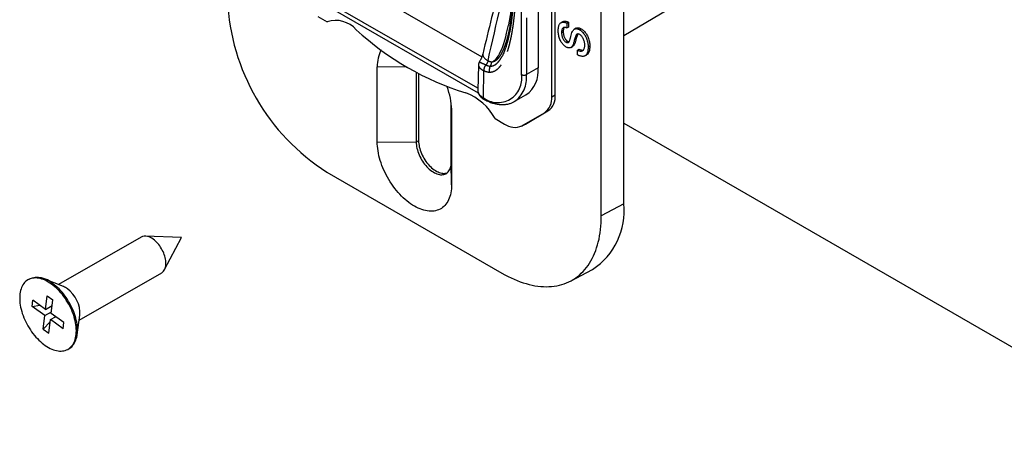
# Model space of a CAD drawing. Extents: x 5 to 844, y 5 to 589.
# Tile 13 of 21: x 276 to 359, y 380 to 415. Entities that reach past the tile are written whole.
import ezdxf

# ---------------------------------------------------------------- set-up
doc = ezdxf.new("R2010")
doc.units = 0
doc.linetypes.add('SLD-DURCHGEHEND', pattern=[0])
doc.linetypes.add('SLD-PHANTOM', pattern=[12.7, 6.35, -1.27, 1.27, -1.27, 1.27, -1.27])
doc.layers.get('0').update_dxf_attribs({"linetype": 'CONTINUOUS'})
doc.styles.add('SLDTEXTSTYLE1', font='ARIAL.TTF', dxfattribs={"width": 0.948})
doc.dimstyles.new('SLDDIMSTYLE0', dxfattribs={"dimtxt": 5.136637, "dimasz": 2.5, "dimexe": 0, "dimexo": 0.0625, "dimgap": 1.284159, "dimtad": 1, "dimrnd": 1e-09, "dimzin": 12, "dimtxsty": 'SLDTEXTSTYLE1', "dimsah": 1, "dimcen": 0.09, "dimazin": 3, "dimtfac": 1, "dimtofl": 0, "dimtmove": 0, "dimatfit": 3, "dimtolj": 1, "dimtzin": 12})

# ---------------------------------------------------------------- blocks, each defined once
blk = doc.blocks.new('_D_2')
at = {"color": 1, "linetype": 'SLD-DURCHGEHEND'}
for p, q in [((355.318, 468.596), (406.33, 439.148)), ((405.623, 439.556), (405.623, 397.096)), ((355.318, 426.136), (406.33, 396.688))]:
    blk.add_line(p, q, dxfattribs=at)
for points in [[(405.623, 439.556), (405.313, 437.515), (405.933, 437.515)], [(405.623, 397.096), (405.933, 399.137), (405.313, 399.137)]]:
    blk.add_solid(points, dxfattribs=at)
at = {"color": 1, "linetype": 'SLD-DURCHGEHEND', "insert": (398.801, 414.522), "char_height": 5.2917, "attachment_point": 1, "rotation": 90, "style": 'SLDTEXTSTYLE1'}
blk.add_mtext('52', dxfattribs=at)
blk = doc.blocks.new('_D_3')
at = {"color": 1, "linetype": 'SLD-DURCHGEHEND'}
for p, q in [((345.211, 477.697), (418.474, 435.483)), ((417.974, 435.771), (417.974, 386.779)), ((345.211, 428.705), (418.474, 386.49))]:
    blk.add_line(p, q, dxfattribs=at)
for points in [[(417.974, 435.771), (417.664, 433.73), (418.284, 433.73)], [(417.974, 386.779), (418.284, 388.82), (417.664, 388.82)]]:
    blk.add_solid(points, dxfattribs=at)
at = {"color": 1, "linetype": 'SLD-DURCHGEHEND', "insert": (411.836, 404.774), "char_height": 5.2917, "attachment_point": 1, "rotation": 90, "style": 'SLDTEXTSTYLE1'}
blk.add_mtext('60', dxfattribs=at)

msp = doc.modelspace()

# ---------------------------------------------------------------- linework, layer by layer
at = {"color": 7, "linetype": 'SLD-DURCHGEHEND'}
for p, q in [((326.766, 399.842), (326.766, 449.651)), ((324.863, 398.817), (324.863, 448.626)), ((320.955, 409.093), (320.955, 442.863)), ((320.662, 408.935), (320.662, 442.706)), ((319.505, 441.594), (319.505, 411.382)), ((303.215, 418.964), (314.728, 412.318)), ((301.15, 416.916), (314.42, 409.256)), ((314.389, 409.644), (301.357, 417.167)), ((300.806, 415.75), (301.598, 415.293)), ((301.598, 415.293), (301.63, 415.31)), ((321.591, 415.301), (321.449, 415.22)), ((321.936, 415.173), (322.077, 415.254)), ((322.077, 415.254), (322.077, 414.851)), ((321.492, 414.385), (321.633, 414.467)), ((321.936, 415.173), (321.936, 414.77)), ((321.936, 414.77), (322.077, 414.851)), ((322.723, 414.756), (322.582, 414.674)), ((323.01, 414.626), (323.152, 414.707)), ((321.861, 413.567), (322.002, 413.649)), ((322.693, 414.101), (322.834, 414.183)), ((322.876, 414.258), (322.834, 414.183)), ((322.278, 413.111), (322.419, 413.193)), ((322.419, 413.264), (322.56, 413.346)), ((322.856, 412.883), (322.997, 412.964)), ((322.856, 412.48), (322.856, 412.883)), ((323.744, 413.164), (323.886, 413.245)), ((316.397, 412.282), (316.401, 412.287)), ((323.478, 412.409), (323.62, 412.491)), ((305.852, 405.097), (305.852, 411.466)), ((314.436, 411.619), (314.385, 409.488)), ((309.159, 411.004), (309.159, 405.08)), ((309.358, 410.895), (309.358, 405.196)), ((314.817, 408.765), (314.891, 408.72)), ((317.48, 408.522), (318.47, 409.093)), ((312.129, 403.366), (312.129, 408.339)), ((312.158, 407.826), (312.158, 401.457)), ((318.421, 406.614), (320.334, 407.719)), ((315.846, 407.068), (316.638, 406.611)), ((318.131, 406.463), (320.044, 407.568)), ((318.093, 406.442), (318.383, 406.594)), ((318.383, 406.594), (318.421, 406.614)), ((326.766, 406.691), (372.995, 380.003)), ((301.58, 402.52), (316.43, 393.947)), ((285.811, 397.011), (278.815, 392.973)), ((289.231, 396.965), (286.165, 397.093)), ((287.808, 394.246), (289.231, 396.965)), ((280.565, 389.942), (287.56, 393.98)), ((322.243, 393.275), (324.126, 394.257)), ((276.312, 393.433), (276.217, 393.378)), ((279.217, 392.811), (277.652, 393.441)), ((277.706, 390.871), (277.842, 392.03)), ((277.842, 392.03), (278.326, 391.679)), ((276.573, 391.123), (276.635, 391.646)), ((276.573, 391.123), (277.221, 391.222)), ((277.645, 390.347), (276.573, 391.123)), ((277.706, 390.871), (276.635, 391.646)), ((277.706, 390.871), (278.269, 391.196)), ((278.19, 390.521), (278.326, 391.679)), ((277.509, 389.189), (277.645, 390.347)), ((277.645, 390.347), (278.208, 390.672)), ((278.129, 389.997), (278.565, 390.249)), ((279.261, 389.745), (278.19, 390.521)), ((278.489, 390.205), (278.545, 390.263)), ((280.389, 388.701), (280.626, 390.371)), ((277.509, 389.189), (278.107, 389.808)), ((277.993, 388.838), (278.129, 389.997)), ((279.2, 389.222), (278.129, 389.997)), ((279.2, 389.222), (279.261, 389.745)), ((277.509, 389.189), (277.993, 388.838)), ((279.617, 387.489), (279.712, 387.544))]:
    msp.add_line(p, q, dxfattribs=at)
at = {"color": 7, "linetype": 'SLD-PHANTOM'}
for p, q in [((318.091, 410.811), (318.091, 441.023)), ((318.516, 441.023), (318.516, 410.811)), ((308.376, 411.453), (305.852, 411.466)), ((314.879, 411.14), (314.825, 408.859)), ((314.879, 411.14), (314.879, 411.14)), ((315.077, 411.636), (315.078, 411.636)), ((319.505, 411.382), (318.516, 410.811)), ((314.756, 408.902), (314.825, 408.859)), ((320.662, 408.935), (320.955, 409.093)), ((312.156, 407.957), (312.158, 407.826)), ((320.044, 407.568), (320.334, 407.719)), ((318.131, 406.463), (318.421, 406.614)), ((309.358, 405.196), (309.159, 405.08)), ((305.852, 405.097), (309.159, 405.08)), ((312.158, 401.457), (312.129, 403.366)), ((326.766, 399.842), (324.863, 398.817))]:
    msp.add_line(p, q, dxfattribs=at)
at = {"color": 7, "linetype": 'SLD-DURCHGEHEND', "flags": 128}
for points in [[(326.766, 414.131), (337.219, 420.318), (339.321, 421.562)], [(309.358, 405.196), (309.362, 405.068), (309.374, 404.937), (309.394, 404.802), (309.421, 404.665), (309.456, 404.526), (309.499, 404.387), (309.548, 404.247), (309.605, 404.107), (309.668, 403.969), (309.737, 403.833), (309.813, 403.699), (309.894, 403.569), (309.979, 403.443), (310.07, 403.321), (310.164, 403.205), (310.263, 403.095), (310.364, 402.992), (310.468, 402.896), (310.574, 402.808), (310.681, 402.728), (310.789, 402.656), (310.898, 402.593), (311.006, 402.54), (311.113, 402.496), (311.219, 402.463), (311.323, 402.439), (311.424, 402.425), (311.522, 402.421), (311.617, 402.428), (311.707, 402.445), (311.789, 402.47)], [(312.158, 401.457), (312.154, 401.275), (312.142, 401.098), (312.122, 400.926), (312.093, 400.761), (312.057, 400.602), (312.013, 400.45), (311.962, 400.305), (311.903, 400.168), (311.836, 400.039), (311.762, 399.918), (311.681, 399.806), (311.593, 399.703), (311.498, 399.609), (311.397, 399.524), (311.29, 399.449), (311.177, 399.384), (311.059, 399.329), (310.935, 399.284), (310.806, 399.249), (310.673, 399.224), (310.535, 399.21), (310.394, 399.206), (310.248, 399.213), (310.1, 399.23), (309.949, 399.258), (309.795, 399.296), (309.64, 399.344), (309.482, 399.402), (309.324, 399.47), (309.165, 399.548), (309.005, 399.636), (308.845, 399.733), (308.686, 399.839), (308.527, 399.954), (308.37, 400.077), (308.215, 400.208), (308.061, 400.348), (307.91, 400.495), (307.761, 400.649), (307.616, 400.81), (307.475, 400.977), (307.337, 401.15), (307.204, 401.328), (307.075, 401.512), (306.951, 401.7), (306.833, 401.892), (306.72, 402.088), (306.612, 402.286), (306.512, 402.488), (306.417, 402.691), (306.329, 402.896), (306.248, 403.102), (306.174, 403.308), (306.107, 403.514), (306.048, 403.719), (305.996, 403.924), (305.952, 404.127), (305.916, 404.327), (305.888, 404.525), (305.868, 404.72), (305.856, 404.911), (305.852, 405.097)], [(309.159, 405.08), (309.163, 404.953), (309.175, 404.822), (309.194, 404.687), (309.222, 404.55), (309.257, 404.411), (309.299, 404.271), (309.349, 404.131), (309.405, 403.992), (309.468, 403.854), (309.538, 403.717), (309.613, 403.584), (309.694, 403.453), (309.78, 403.327), (309.87, 403.206), (309.965, 403.09), (310.063, 402.98), (310.164, 402.877), (310.268, 402.781), (310.374, 402.693), (310.481, 402.612), (310.59, 402.541), (310.698, 402.478), (310.806, 402.425), (310.913, 402.381), (311.019, 402.347), (311.123, 402.323), (311.225, 402.31), (311.323, 402.306), (311.417, 402.313), (311.508, 402.33), (311.594, 402.357), (311.674, 402.394), (311.75, 402.44), (311.819, 402.497), (311.882, 402.562), (311.939, 402.636), (311.988, 402.719), (312.031, 402.81), (312.066, 402.908), (312.093, 403.014), (312.113, 403.125), (312.125, 403.243), (312.129, 403.366)], [(316.43, 393.947), (316.689, 393.802), (316.949, 393.666), (317.208, 393.54), (317.466, 393.423), (317.723, 393.316), (317.979, 393.219), (318.234, 393.131), (318.487, 393.054), (318.737, 392.987), (318.986, 392.93), (319.232, 392.883), (319.476, 392.846), (319.717, 392.82), (319.954, 392.804), (320.189, 392.798), (320.419, 392.803), (320.646, 392.818), (320.869, 392.843), (321.088, 392.879), (321.302, 392.924), (321.512, 392.98), (321.717, 393.047), (321.916, 393.123), (322.111, 393.209), (322.3, 393.305), (322.484, 393.411), (322.662, 393.527), (322.834, 393.653), (323, 393.788), (323.16, 393.932), (323.313, 394.086), (323.46, 394.248), (323.6, 394.42), (323.733, 394.6), (323.859, 394.789), (323.979, 394.987), (324.091, 395.193), (324.196, 395.407), (324.293, 395.628), (324.384, 395.858), (324.466, 396.094), (324.541, 396.338), (324.608, 396.589), (324.668, 396.847), (324.719, 397.111), (324.763, 397.381), (324.799, 397.658), (324.827, 397.94), (324.847, 398.227), (324.859, 398.52), (324.863, 398.817)], [(287.56, 393.98), (287.607, 394.01), (287.671, 394.062), (287.728, 394.124), (287.778, 394.194), (287.821, 394.273), (287.857, 394.36), (287.885, 394.454), (287.906, 394.554), (287.918, 394.661), (287.923, 394.774), (287.919, 394.891), (287.908, 395.012), (287.889, 395.136), (287.861, 395.262), (287.826, 395.39), (287.784, 395.519), (287.735, 395.647), (287.679, 395.775), (287.616, 395.9), (287.547, 396.023), (287.473, 396.143), (287.394, 396.258), (287.31, 396.369), (287.222, 396.474), (287.13, 396.572), (287.036, 396.664), (286.939, 396.748), (286.841, 396.823)], [(278.22, 393.014), (278.082, 393.109), (277.943, 393.195), (277.805, 393.272), (277.667, 393.34), (277.529, 393.398), (277.393, 393.446), (277.259, 393.484), (277.127, 393.512), (276.997, 393.53), (276.871, 393.537), (276.748, 393.535), (276.629, 393.522), (276.514, 393.498), (276.404, 393.465), (276.299, 393.421), (276.199, 393.368), (276.105, 393.304), (276.017, 393.232), (275.935, 393.15), (275.86, 393.058), (275.792, 392.959), (275.731, 392.85), (275.677, 392.734), (275.63, 392.61), (275.591, 392.479), (275.56, 392.341), (275.537, 392.197), (275.521, 392.047), (275.514, 391.891), (275.514, 391.731), (275.523, 391.567), (275.539, 391.398), (275.564, 391.227), (275.596, 391.052), (275.636, 390.876), (275.683, 390.698), (275.738, 390.52), (275.8, 390.341), (275.869, 390.162), (275.945, 389.985), (276.028, 389.809), (276.116, 389.634), (276.211, 389.463), (276.312, 389.295), (276.417, 389.13), (276.528, 388.97), (276.643, 388.815), (276.763, 388.665), (276.886, 388.521), (277.013, 388.383), (277.143, 388.253), (277.276, 388.129), (277.41, 388.013), (277.546, 387.905), (277.684, 387.806), (277.822, 387.715), (277.961, 387.633), (278.099, 387.561), (278.237, 387.498), (278.374, 387.445), (278.509, 387.402), (278.642, 387.368), (278.773, 387.346), (278.901, 387.333), (279.026, 387.33), (279.147, 387.338), (279.264, 387.357), (279.376, 387.385), (279.484, 387.424), (279.586, 387.472), (279.683, 387.531), (279.774, 387.599), (279.859, 387.676), (279.938, 387.763), (280.009, 387.858), (280.074, 387.962), (280.132, 388.075), (280.182, 388.195), (280.225, 388.322), (280.26, 388.457), (280.287, 388.598), (280.307, 388.745), (280.318, 388.898), (280.321, 389.056), (280.317, 389.218), (280.305, 389.385), (280.284, 389.555), (280.256, 389.728), (280.22, 389.903), (280.176, 390.08), (280.125, 390.259), (280.067, 390.437), (280.001, 390.616), (279.928, 390.794), (279.849, 390.971), (279.763, 391.147), (279.672, 391.32), (279.574, 391.489), (279.471, 391.656), (279.363, 391.818), (279.249, 391.976), (279.132, 392.129), (279.01, 392.276), (278.885, 392.416), (278.757, 392.551), (278.626, 392.678), (278.492, 392.798), (278.357, 392.91), (278.22, 393.014)], [(279.712, 387.544), (279.778, 387.585), (279.869, 387.653), (279.954, 387.731), (280.032, 387.817), (280.104, 387.913), (280.169, 388.017), (280.226, 388.129), (280.277, 388.249), (280.319, 388.377), (280.354, 388.511), (280.382, 388.652), (280.401, 388.8), (280.412, 388.953), (280.416, 389.11), (280.411, 389.273), (280.399, 389.44), (280.379, 389.61), (280.35, 389.783), (280.314, 389.958), (280.271, 390.135), (280.22, 390.313), (280.161, 390.492), (280.095, 390.671), (280.023, 390.849), (279.944, 391.026), (279.858, 391.201), (279.766, 391.374), (279.668, 391.544), (279.565, 391.71), (279.457, 391.873), (279.344, 392.031), (279.226, 392.183), (279.105, 392.33), (278.98, 392.471), (278.851, 392.605), (278.72, 392.733), (278.587, 392.852), (278.451, 392.964), (278.314, 393.068)]]:
    msp.add_lwpolyline(points, dxfattribs=at)
at = {"color": 7, "linetype": 'SLD-DURCHGEHEND'}
for centre, radius, start, end in [((311.444, 417.953), 18.316, 182.58469, 237.41531), ((302.327, 413.094), 2.317, 40.99742, 108.33696), ((320.717, 432.71), 24.585, 227.39696, 252.60842), ((308.704, 411.561), 2.854, 151.75844, 181.90304), ((317.023, 411.126), 2.496, 305.43049, 5.88169), ((306.408, 407.72), 5.751, 1.05694, 20.96758), ((311.736, 404.897), 4.648, 27.84434, 69.43487), ((319.167, 408.788), 1.502, 305.69804, 5.62038), ((319.453, 408.945), 1.509, 305.69804, 5.62038), ((317.512, 407.832), 1.502, 234.38183, 294.31395), ((320.831, 399.231), 5.966, 303.52727, 5.87652), ((286.181, 396.124), 0.962, 46.67368, 112.66581), ((277.028, 391.688), 1.886, 47.02461, 112.31488), ((278.609, 391.333), 1.598, 53.57172, 67.6286), ((278.001, 390.502), 2.628, 357.1484, 53.67048)]:
    msp.add_arc(centre, radius, start, end, dxfattribs=at)
at = {"color": 7, "linetype": 'SLD-PHANTOM'}
for centre, radius, start, end in [((315.465, 412.63), 0.666, 186.45137, 251.15114), ((314.949, 411.86), 0.601, 326.65874, 3.88361), ((315.643, 411.122), 0.764, 137.71653, 178.63099), ((315.642, 411.122), 0.764, 137.72675, 178.65164), ((315.969, 411.194), 0.617, 147.03787, 198.85712), ((316.072, 410.481), 2.046, 232.42962, 9.28333), ((316.041, 410.551), 2.488, 305.38756, 5.98869), ((318.303, 411.22), 0.461, 242.60967, 297.39033), ((314.911, 408.889), 0.156, 175.22463, 232.55726), ((314.976, 408.845), 0.152, 174.73268, 235.92368)]:
    msp.add_arc(centre, radius, start, end, dxfattribs=at)
for centre, major_axis, ratio, start_param, end_param in [((311.474, 403.007), (21.847, 94.582), 0.017128, 4.811571, 4.911694), ((315.531, 422.892), (0.051, 10.997), 0.194145, 3.173774, 3.913346), ((315.885, 409.471), (1.5, -0.007), 0.580399, 3.130662, 3.862748)]:
    msp.add_ellipse(centre, major_axis=major_axis, ratio=ratio, start_param=start_param, end_param=end_param, dxfattribs=at)
at = {"color": 7, "linetype": 'SLD-DURCHGEHEND'}
msp.add_ellipse((315.531, 422.892), major_axis=(0.051, 10.997), ratio=0.194145, start_param=3.913346, end_param=3.914119, dxfattribs=at)
for points, knots in [([(317.388, 423.308), (317.267, 422.803), (316.904, 421.279), (316.292, 418.728), (315.551, 415.649), (315.053, 413.589), (314.803, 412.556)], [0, 0, 0, 0, 0.14102, 0.4252735, 0.7117534, 1, 1, 1, 1]), ([(317.388, 419.844), (317.388, 419.755), (317.387, 419.498), (317.381, 419.081), (317.367, 418.597), (317.347, 418.128), (317.321, 417.674), (317.289, 417.239), (317.251, 416.823), (317.208, 416.426), (317.161, 416.051), (317.109, 415.697), (317.054, 415.366), (317.012, 415.138), (316.987, 415.022), (316.984, 415.007)], [0, 0, 0, 0, 0.052082, 0.149749, 0.245761, 0.339766, 0.43147, 0.5206, 0.606909, 0.690178, 0.770213, 0.846852, 0.919962, 0.989438, 1, 1, 1, 1]), ([(317.47, 419.269), (317.47, 419.191), (317.471, 418.942), (317.464, 418.527), (317.451, 418.028), (317.431, 417.54), (317.403, 417.062), (317.37, 416.6), (317.33, 416.159), (317.285, 415.742), (317.235, 415.346), (317.179, 414.968), (317.12, 414.621), (317.06, 414.305), (316.998, 414.011), (316.931, 413.728), (316.858, 413.456), (316.786, 413.215), (316.716, 413.004), (316.649, 412.821), (316.58, 412.65), (316.507, 412.49), (316.447, 412.368), (316.41, 412.304), (316.4, 412.287)], [0, 0, 0, 0, 0.029593, 0.094933, 0.159425, 0.22313, 0.286114, 0.348452, 0.407667, 0.464464, 0.519245, 0.572318, 0.623937, 0.668152, 0.710067, 0.754412, 0.796497, 0.836647, 0.86961, 0.900425, 0.929528, 0.960181, 0.98933, 1, 1, 1, 1]), ([(321.206, 414.534), (321.207, 414.581), (321.209, 414.674), (321.224, 414.806), (321.251, 414.929), (321.291, 415.04), (321.347, 415.134), (321.418, 415.206), (321.505, 415.25), (321.602, 415.267), (321.708, 415.259), (321.82, 415.229), (321.897, 415.192), (321.936, 415.173)], [0, 0, 0, 0, 0.093373, 0.186736, 0.280101, 0.373461, 0.466761, 0.560021, 0.647975, 0.735971, 0.823944, 0.91199, 1, 1, 1, 1]), ([(321.592, 415.299), (321.61, 415.309), (321.656, 415.335), (321.744, 415.348), (321.85, 415.341), (321.962, 415.311), (322.039, 415.273), (322.077, 415.254)], [0, 0, 0, 0, 0.142179, 0.35661, 0.570984, 0.785536, 1, 1, 1, 1]), ([(321.884, 413.151), (321.846, 413.175), (321.769, 413.223), (321.659, 413.325), (321.555, 413.442), (321.462, 413.574), (321.384, 413.717), (321.318, 413.873), (321.267, 414.038), (321.231, 414.21), (321.21, 414.376), (321.207, 414.481), (321.206, 414.534)], [0, 0, 0, 0, 0.093323, 0.186688, 0.280037, 0.37331, 0.466578, 0.559865, 0.669855, 0.779911, 0.889952, 1, 1, 1, 1]), ([(321.936, 414.77), (321.906, 414.782), (321.847, 414.807), (321.762, 414.824), (321.682, 414.822), (321.614, 414.793), (321.562, 414.74), (321.526, 414.666), (321.505, 414.58), (321.494, 414.486), (321.492, 414.419), (321.492, 414.385)], [0, 0, 0, 0, 0.112057, 0.224079, 0.336039, 0.447949, 0.559835, 0.669797, 0.779856, 0.889911, 1, 1, 1, 1]), ([(321.492, 414.385), (321.492, 414.35), (321.493, 414.28), (321.505, 414.17), (321.525, 414.057), (321.561, 413.94), (321.617, 413.825), (321.687, 413.718), (321.771, 413.627), (321.831, 413.587), (321.861, 413.567)], [0, 0, 0, 0, 0.125148, 0.250323, 0.375457, 0.500465, 0.625356, 0.750314, 0.875109, 1, 1, 1, 1]), ([(321.706, 414.818), (321.706, 414.818), (321.689, 414.8), (321.669, 414.746), (321.646, 414.662), (321.635, 414.567), (321.634, 414.5), (321.633, 414.467)], [0, 0, 0, 0, 0.003587, 0.252511, 0.501655, 0.750788, 1, 1, 1, 1]), ([(321.633, 414.467), (321.634, 414.432), (321.635, 414.362), (321.646, 414.252), (321.667, 414.139), (321.703, 414.022), (321.758, 413.906), (321.829, 413.8), (321.912, 413.708), (321.972, 413.668), (322.002, 413.649)], [0, 0, 0, 0, 0.125148, 0.250323, 0.375457, 0.500465, 0.625356, 0.750314, 0.875109, 1, 1, 1, 1]), ([(322.08, 413.543), (322.099, 413.562), (322.137, 413.601), (322.171, 413.685), (322.203, 413.772), (322.23, 413.864), (322.253, 413.958), (322.287, 414.095), (322.333, 414.274), (322.386, 414.408), (322.412, 414.475)], [0, 0, 0, 0, 0.0931199, 0.1864568, 0.2798269, 0.3731996, 0.4665739, 0.5599492, 0.7800259, 1, 1, 1, 1]), ([(322.412, 414.475), (322.428, 414.504), (322.459, 414.562), (322.521, 414.632), (322.593, 414.686), (322.682, 414.714), (322.784, 414.714), (322.895, 414.686), (322.972, 414.646), (323.01, 414.626)], [0, 0, 0, 0, 0.140099, 0.280157, 0.420186, 0.56014, 0.706723, 0.853347, 1, 1, 1, 1]), ([(322.724, 414.755), (322.729, 414.758), (322.757, 414.779), (322.824, 414.795), (322.925, 414.796), (323.037, 414.768), (323.113, 414.727), (323.152, 414.707)], [0, 0, 0, 0, 0.040196, 0.271871, 0.51452, 0.757236, 1, 1, 1, 1]), ([(323.01, 414.626), (323.051, 414.6), (323.131, 414.549), (323.248, 414.441), (323.357, 414.317), (323.457, 414.179), (323.541, 414.029), (323.614, 413.865), (323.673, 413.69), (323.716, 413.508), (323.741, 413.331), (323.743, 413.219), (323.744, 413.164)], [0, 0, 0, 0, 0.093321, 0.186693, 0.280022, 0.373322, 0.466616, 0.559917, 0.669889, 0.779918, 0.889958, 1, 1, 1, 1]), ([(323.152, 414.707), (323.192, 414.682), (323.273, 414.631), (323.39, 414.523), (323.499, 414.399), (323.598, 414.261), (323.682, 414.111), (323.756, 413.947), (323.814, 413.771), (323.857, 413.589), (323.882, 413.412), (323.885, 413.301), (323.886, 413.245)], [0, 0, 0, 0, 0.093321, 0.186693, 0.280022, 0.373322, 0.466616, 0.559917, 0.669889, 0.779918, 0.889958, 1, 1, 1, 1]), ([(321.861, 413.567), (321.884, 413.555), (321.929, 413.531), (321.99, 413.52), (322.041, 413.524), (322.067, 413.537), (322.08, 413.543)], [0, 0, 0, 0, 0.279913, 0.56005, 0.779829, 1, 1, 1, 1]), ([(322.002, 413.649), (322.025, 413.636), (322.07, 413.612), (322.112, 413.607), (322.132, 413.604)], [0, 0, 0, 0, 0.509623, 1, 1, 1, 1]), ([(322.693, 414.101), (322.675, 414.05), (322.638, 413.949), (322.594, 413.785), (322.555, 413.632), (322.515, 413.494), (322.473, 413.372), (322.437, 413.3), (322.419, 413.264)], [0, 0, 0, 0, 0.186621, 0.373316, 0.560016, 0.706706, 0.853382, 1, 1, 1, 1]), ([(322.834, 414.183), (322.816, 414.132), (322.779, 414.03), (322.736, 413.866), (322.696, 413.714), (322.656, 413.576), (322.615, 413.454), (322.578, 413.382), (322.56, 413.346)], [0, 0, 0, 0, 0.186621, 0.373316, 0.560016, 0.706706, 0.853382, 1, 1, 1, 1]), ([(323.027, 414.213), (322.999, 414.227), (322.942, 414.256), (322.862, 414.264), (322.79, 414.242), (322.734, 414.183), (322.707, 414.129), (322.693, 414.101)], [0, 0, 0, 0, 0.186755, 0.373304, 0.559763, 0.779781, 1, 1, 1, 1]), ([(323.459, 413.311), (323.458, 413.354), (323.456, 413.441), (323.433, 413.581), (323.394, 413.724), (323.34, 413.858), (323.272, 413.975), (323.197, 414.071), (323.115, 414.156), (323.056, 414.194), (323.027, 414.213)], [0, 0, 0, 0, 0.140061, 0.280161, 0.420172, 0.560102, 0.670051, 0.780072, 0.890058, 1, 1, 1, 1]), ([(322.419, 413.264), (322.398, 413.232), (322.358, 413.169), (322.275, 413.103), (322.181, 413.071), (322.082, 413.074), (321.985, 413.097), (321.917, 413.133), (321.884, 413.151)], [0, 0, 0, 0, 0.186738, 0.373368, 0.559942, 0.706548, 0.853343, 1, 1, 1, 1]), ([(322.56, 413.346), (322.54, 413.313), (322.501, 413.251), (322.446, 413.213), (322.419, 413.194)], [0, 0, 0, 0, 0.516527, 1, 1, 1, 1]), ([(322.856, 412.883), (322.893, 412.867), (322.968, 412.834), (323.077, 412.807), (323.181, 412.799), (323.272, 412.828), (323.342, 412.889), (323.396, 412.972), (323.433, 413.071), (323.455, 413.185), (323.458, 413.269), (323.459, 413.311)], [0, 0, 0, 0, 0.1120396, 0.2240816, 0.3360392, 0.447959, 0.5598959, 0.6699114, 0.7799165, 0.8899613, 1, 1, 1, 1]), ([(323.744, 413.164), (323.744, 413.109), (323.742, 412.999), (323.724, 412.845), (323.692, 412.701), (323.641, 412.575), (323.568, 412.473), (323.477, 412.401), (323.369, 412.363), (323.251, 412.353), (323.124, 412.369), (322.991, 412.411), (322.901, 412.457), (322.856, 412.48)], [0, 0, 0, 0, 0.093378, 0.186761, 0.280109, 0.373434, 0.466741, 0.560042, 0.64802, 0.736017, 0.823995, 0.911991, 1, 1, 1, 1]), ([(322.997, 412.964), (323.035, 412.948), (323.11, 412.915), (323.218, 412.89), (323.298, 412.878), (323.333, 412.891), (323.339, 412.893)], [0, 0, 0, 0, 0.311628, 0.623263, 0.934663, 1, 1, 1, 1]), ([(323.886, 413.245), (323.885, 413.191), (323.883, 413.081), (323.866, 412.926), (323.833, 412.783), (323.782, 412.657), (323.712, 412.555), (323.649, 412.513), (323.619, 412.492)], [0, 0, 0, 0, 0.168606, 0.337219, 0.505771, 0.674281, 0.842756, 1, 1, 1, 1]), ([(314.525, 411.91), (314.523, 411.907), (314.507, 411.885), (314.484, 411.836), (314.457, 411.765), (314.44, 411.69), (314.438, 411.641), (314.437, 411.618)], [0, 0, 0, 0, 0.034998, 0.267588, 0.524409, 0.774245, 1, 1, 1, 1]), ([(314.803, 412.555), (314.803, 412.554), (314.798, 412.531), (314.784, 412.483), (314.762, 412.41), (314.735, 412.333), (314.703, 412.253), (314.667, 412.172), (314.627, 412.091), (314.584, 412.011), (314.55, 411.951), (314.529, 411.918), (314.524, 411.911)], [0, 0, 0, 0, 0.008301, 0.121641, 0.237458, 0.355495, 0.475426, 0.596811, 0.718144, 0.839954, 0.961899, 1, 1, 1, 1]), ([(314.386, 409.491), (314.386, 409.489), (314.384, 409.46), (314.387, 409.402), (314.4, 409.319), (314.423, 409.238), (314.456, 409.158), (314.497, 409.082), (314.548, 409.008), (314.609, 408.937), (314.678, 408.869), (314.748, 408.812), (314.796, 408.779), (314.817, 408.765)], [0, 0, 0, 0, 0.005701, 0.103673, 0.201327, 0.299143, 0.397849, 0.4981, 0.600425, 0.705154, 0.812346, 0.921766, 1, 1, 1, 1]), ([(314.891, 408.72), (314.92, 408.704), (315.003, 408.658), (315.142, 408.589), (315.305, 408.515), (315.469, 408.45), (315.632, 408.395), (315.794, 408.349), (315.955, 408.312), (316.113, 408.285), (316.27, 408.268), (316.423, 408.26), (316.574, 408.262), (316.721, 408.274), (316.865, 408.295), (317.004, 408.326), (317.139, 408.366), (317.269, 408.415), (317.384, 408.468), (317.453, 408.507), (317.482, 408.524)], [0, 0, 0, 0, 0.031345, 0.090532, 0.149738, 0.208919, 0.268047, 0.327084, 0.385988, 0.444711, 0.503203, 0.561413, 0.619299, 0.676827, 0.733983, 0.790768, 0.847209, 0.903351, 0.959258, 1, 1, 1, 1])]:
    msp.add_open_spline(points, degree=3, knots=knots, dxfattribs=at)
at = {"color": 7, "linetype": 'SLD-PHANTOM'}
for points, knots in [([(317.617, 419.064), (317.616, 418.838), (317.614, 418.386), (317.595, 417.716), (317.564, 417.054), (317.519, 416.398), (317.459, 415.751), (317.383, 415.113), (317.305, 414.592), (317.232, 414.183), (317.168, 413.86), (317.092, 413.525), (317.002, 413.172), (316.908, 412.853), (316.81, 412.565), (316.713, 412.313), (316.606, 412.07), (316.487, 411.839), (316.369, 411.645), (316.254, 411.487), (316.146, 411.36), (316.029, 411.246), (315.912, 411.157), (315.801, 411.091), (315.695, 411.045), (315.583, 411.012), (315.479, 410.995), (315.411, 410.995), (315.386, 410.994)], [0, 0, 0, 0, 0.067833, 0.135727, 0.203653, 0.271647, 0.340096, 0.408595, 0.477276, 0.511653, 0.546041, 0.587021, 0.628029, 0.671032, 0.703649, 0.736265, 0.769068, 0.801868, 0.834842, 0.857388, 0.879931, 0.902632, 0.925327, 0.941404, 0.957478, 0.973737, 0.989991, 1, 1, 1, 1]), ([(315.549, 411.9), (315.554, 411.9), (315.59, 411.9), (315.655, 411.907), (315.741, 411.929), (315.833, 411.968), (315.931, 412.027), (316.031, 412.107), (316.145, 412.221), (316.267, 412.376), (316.392, 412.576), (316.506, 412.793), (316.609, 413.025), (316.704, 413.269), (316.8, 413.551), (316.895, 413.874), (317.001, 414.293), (317.105, 414.785), (317.209, 415.392), (317.298, 416.045), (317.37, 416.754), (317.422, 417.421), (317.442, 417.865), (317.451, 418.06)], [0, 0, 0, 0, 0.002422, 0.017889, 0.033518, 0.04926, 0.072253, 0.095408, 0.11867, 0.15779, 0.197481, 0.237305, 0.277946, 0.318652, 0.359771, 0.414707, 0.469708, 0.550806, 0.632016, 0.730794, 0.824524, 0.922908, 1, 1, 1, 1]), ([(314.524, 411.91), (314.524, 411.91), (314.519, 411.907), (314.523, 411.898), (314.537, 411.883), (314.566, 411.866), (314.607, 411.846), (314.661, 411.823), (314.722, 411.797), (314.787, 411.769), (314.851, 411.741), (314.922, 411.71), (314.997, 411.675), (315.051, 411.649), (315.077, 411.636)], [0, 0, 0, 0, 0.00018, 0.105588, 0.212093, 0.309309, 0.407412, 0.508367, 0.610327, 0.687365, 0.764845, 0.843701, 0.923028, 1, 1, 1, 1]), ([(315.25, 412), (315.243, 411.975), (315.229, 411.924), (315.199, 411.846), (315.163, 411.77), (315.122, 411.698), (315.092, 411.656), (315.078, 411.636)], [0, 0, 0, 0, 0.199337, 0.404641, 0.604336, 0.80987, 1, 1, 1, 1]), ([(315.25, 412), (315.277, 411.986), (315.322, 411.962), (315.386, 411.937), (315.46, 411.914), (315.514, 411.906), (315.549, 411.9)], [0, 0, 0, 0, 0.258956, 0.441918, 0.625882, 1, 1, 1, 1]), ([(315.452, 411.529), (315.472, 411.529), (315.526, 411.53), (315.61, 411.544), (315.702, 411.571), (315.789, 411.61), (315.885, 411.667), (315.987, 411.745), (316.093, 411.848), (316.19, 411.963), (316.294, 412.105), (316.359, 412.216), (316.397, 412.282)], [0, 0, 0, 0, 0.045078, 0.121834, 0.19942, 0.277027, 0.355208, 0.472954, 0.59153, 0.710129, 0.82924, 1, 1, 1, 1]), ([(314.439, 411.617), (314.438, 411.608), (314.435, 411.576), (314.455, 411.517), (314.496, 411.443), (314.566, 411.362), (314.666, 411.276), (314.776, 411.2), (314.854, 411.155), (314.879, 411.14)], [0, 0, 0, 0, 0.064778, 0.222875, 0.381564, 0.539592, 0.724486, 0.909334, 1, 1, 1, 1]), ([(315.386, 410.994), (315.349, 410.996), (315.275, 411), (315.162, 411.023), (315.05, 411.059), (314.957, 411.099), (314.9, 411.129), (314.879, 411.14)], [0, 0, 0, 0, 0.230949, 0.463933, 0.673044, 0.883961, 1, 1, 1, 1]), ([(315.078, 411.636), (315.092, 411.628), (315.161, 411.592), (315.259, 411.556), (315.368, 411.533), (315.424, 411.531), (315.452, 411.529)], [0, 0, 0, 0, 0.113836, 0.528258, 0.763048, 1, 1, 1, 1])]:
    msp.add_open_spline(points, degree=3, knots=knots, dxfattribs=at)

# ---------------------------------------------------------------- dimensions: what is measured, and where the dimension line sits
at = {"color": 1, "linetype": 'SLD-DURCHGEHEND'}
dim = msp.add_linear_dim(base=(420.838, 385.128), p1=(344.711, 477.986), p2=(344.711, 428.993), angle=60.01816, text='<>\\P \\P ', dimstyle='SLDDIMSTYLE0', dxfattribs=at)
dim.commit()
dim.dimension.update_dxf_attribs({"geometry": '_D_3', "text_midpoint": (434.434, 408.694), "dimtype": 160})
dim = msp.add_linear_dim(base=(405.623, 397.096), p1=(354.611, 469.005), p2=(354.611, 426.544), angle=90, dimstyle='SLDDIMSTYLE0', dxfattribs=at)
dim.commit()
dim.dimension.update_dxf_attribs({"geometry": '_D_2', "text_midpoint": (405.623, 418.442), "dimtype": 160})

doc.saveas('drawing.dxf')
